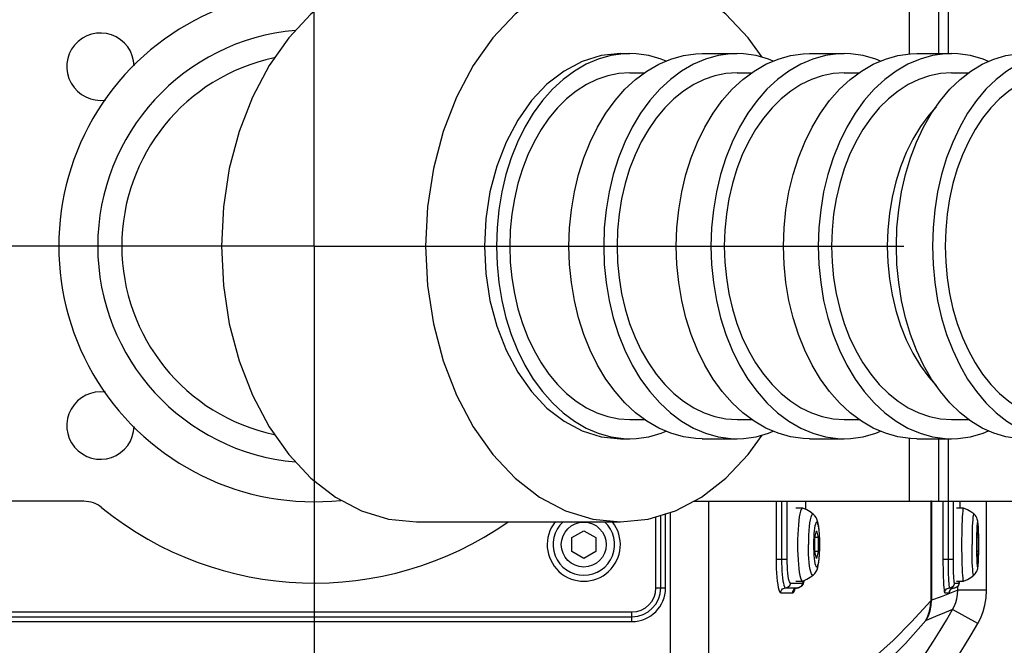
# Model space of a CAD drawing. Extents: x 0 to 594, y 0 to 420.
# Tile 36 of 71: x 189 to 210, y 328 to 341. Entities that reach past the tile are written whole.
import ezdxf

# ---------------------------------------------------------------- set-up
doc = ezdxf.new("R2010")
doc.units = 0
doc.header["$LTSCALE"] = 32.67
doc.linetypes.add('CENTER', pattern=[0.6, 0.375, -0.075, 0.075, -0.075])
doc.layers.get('0').update_dxf_attribs({"linetype": 'CONTINUOUS'})
for name, color, linetype in [('1_DESIGN', 7, 'CONTINUOUS'), ('ASSY', 7, 'CONTINUOUS'), ('AXIS', 7, 'CONTINUOUS'), ('DRIV_DIM', 7, 'CONTINUOUS'), ('ROUND', 7, 'CONTINUOUS')]:
    doc.layers.add(name, color=color, linetype=linetype)
doc.styles.get("Standard").update_dxf_attribs({"font": 'txt', "width": 0.8})
doc.dimstyles.new('DIMSTYLE_1', dxfattribs={"dimtxt": 3.8, "dimasz": 1.8, "dimexe": 2, "dimexo": 1.5, "dimgap": 0.95, "dimtad": 1, "dimdec": 3, "dimlfac": 5, "dimtxsty": 'STANDARD', "dimblk": 'OPEN', "dimblk1": 'OPEN', "dimblk2": 'OPEN', "dimcen": 0.09, "dimazin": 2, "dimtp": 0.001, "dimtm": 0.001, "dimtfac": 1, "dimtdec": 3, "dimtofl": 0, "dimtmove": 0, "dimatfit": 3, "dimtolj": 1})

# ---------------------------------------------------------------- blocks, each defined once
blk = doc.blocks.new('_OPEN')
at = {"color": 0, "linetype": 'BYBLOCK'}
for p, q in [((0, 0), (-1, 0.342)), ((-1, -0.342), (0, 0)), ((-1, 0), (0, 0))]:
    blk.add_line(p, q, dxfattribs=at)
blk = doc.blocks.new('*D5')
at = {"layer": 'DRIV_DIM', "color": 2, "linetype": 'CONTINUOUS'}
for p, q in [((89.548, 337.737), (89.548, 403.587)), ((349.748, 344.637), (349.748, 403.587)), ((89.548, 401.587), (219.648, 401.587)), ((349.748, 401.587), (219.648, 401.587))]:
    blk.add_line(p, q, dxfattribs=at)
at = {"layer": 'DRIV_DIM', "color": 2, "linetype": 'CONTINUOUS', "xscale": 1.8, "yscale": 1.8, "zscale": 1.8, "rotation": 180}
blk.add_blockref('_OPEN', (89.548, 401.587), dxfattribs=at)
at = {"layer": 'DRIV_DIM', "color": 2, "linetype": 'CONTINUOUS', "xscale": 1.8, "yscale": 1.8, "zscale": 1.8}
blk.add_blockref('_OPEN', (349.748, 401.587), dxfattribs=at)

msp = doc.modelspace()

# ---------------------------------------------------------------- linework, layer by layer
at = {"color": 7, "linetype": 'CONTINUOUS'}
for p, q in [((201.90346, 339.83683), (202.20873, 339.83683)), ((204.13268, 339.83683), (204.43795, 339.83683)), ((206.36191, 339.83683), (206.66718, 339.83683)), ((208.59113, 339.83683), (208.9425, 339.83683)), ((201.90346, 332.63683), (202.20873, 332.63683)), ((204.13268, 332.63683), (204.43795, 332.63683)), ((206.36191, 332.63683), (206.66718, 332.63683)), ((208.59113, 332.63683), (208.9425, 332.63683)), ((203.22872, 330.93683), (203.54488, 330.93683)), ((208.17696, 330.93683), (208.16024, 330.93683))]:
    msp.add_line(p, q, dxfattribs=at)
at = {"color": 9, "linetype": 'CONTINUOUS'}
for p, q in [((203.54488, 325.84694), (203.54488, 330.93683)), ((208.16024, 330.93683), (208.16024, 328.8696)), ((208.17696, 330.93683), (208.17696, 328.87902)), ((202.75267, 325.84694), (202.75267, 330.7079))]:
    msp.add_line(p, q, dxfattribs=at)
at = {"color": 7, "linetype": 'CONTINUOUS'}
for points in [[(201.71204, 340.23683), (201.30952, 340.19612), (200.91518, 340.0748), (200.53707, 339.87536), (200.18288, 339.60185), (199.85982, 339.25983), (199.57446, 338.85628), (199.33262, 338.3994), (199.13922, 337.89849), (198.99819, 337.36376), (198.91241, 336.80609), (198.88362, 336.23683)], [(201.90346, 339.83683), (201.6734, 339.82148), (201.4453, 339.77554), (201.22111, 339.69941), (201.00274, 339.59373), (200.79206, 339.45942), (200.59086, 339.29761), (200.40085, 339.10969), (200.22367, 338.89726), (200.06082, 338.66214), (199.91369, 338.40632), (199.78353, 338.13199), (199.67146, 337.84149), (199.57844, 337.5373), (199.50525, 337.22202), (199.45252, 336.89833), (199.4207, 336.569), (199.41006, 336.23683)], [(204.13268, 339.83683), (203.90262, 339.82148), (203.67452, 339.77554), (203.45033, 339.69941), (203.23197, 339.59373), (203.02128, 339.45942), (202.82008, 339.29761), (202.63008, 339.10969), (202.45289, 338.89726), (202.29004, 338.66214), (202.14291, 338.40632), (202.01276, 338.13199), (201.90069, 337.84149), (201.80766, 337.5373), (201.73447, 337.22202), (201.68174, 336.89833), (201.64992, 336.569), (201.63929, 336.23683)], [(206.36191, 339.83683), (206.13185, 339.82148), (205.90375, 339.77554), (205.67956, 339.69941), (205.46119, 339.59373), (205.25051, 339.45942), (205.04931, 339.29761), (204.8593, 339.10969), (204.68212, 338.89726), (204.51927, 338.66214), (204.37214, 338.40632), (204.24198, 338.13199), (204.12991, 337.84149), (204.03689, 337.5373), (203.9637, 337.22202), (203.91097, 336.89833), (203.87915, 336.569), (203.86851, 336.23683)], [(208.59113, 339.83683), (208.36107, 339.82148), (208.13297, 339.77554), (207.90878, 339.69941), (207.69042, 339.59373), (207.47973, 339.45942), (207.27853, 339.29761), (207.08853, 339.10969), (206.91134, 338.89726), (206.74849, 338.66214), (206.60136, 338.40632), (206.47121, 338.13199), (206.35914, 337.84149), (206.26611, 337.5373), (206.19292, 337.22202), (206.14019, 336.89833), (206.10838, 336.569), (206.09774, 336.23683)], [(210.84181, 339.83666), (210.62157, 339.82131), (210.40352, 339.77535), (210.18932, 339.69924), (209.98052, 339.59352), (209.77927, 339.45927), (209.58687, 339.29737), (209.40539, 339.10956), (209.23595, 338.897), (209.08041, 338.66202), (208.93971, 338.40605), (208.8154, 338.13188), (208.70824, 337.84124), (208.61938, 337.5372), (208.54941, 337.22181), (208.49904, 336.89822), (208.46863, 336.56884), (208.45847, 336.23683)], [(198.88362, 336.23683), (198.91241, 335.66757), (198.99819, 335.1099), (199.13922, 334.57517), (199.33262, 334.07427), (199.57446, 333.61739), (199.85982, 333.21383), (200.18288, 332.87182), (200.53707, 332.5983), (200.91518, 332.39886), (201.30952, 332.27755), (201.71204, 332.23683)], [(199.41006, 336.23683), (199.4207, 335.90467), (199.45252, 335.57533), (199.50525, 335.25165), (199.57844, 334.93636), (199.67146, 334.63217), (199.78353, 334.34168), (199.91369, 334.06735), (200.06082, 333.81153), (200.22367, 333.5764), (200.40085, 333.36397), (200.59086, 333.17605), (200.79206, 333.01424), (201.00274, 332.87993), (201.22111, 332.77426), (201.4453, 332.69813), (201.6734, 332.65219), (201.90346, 332.63683)], [(201.63929, 336.23683), (201.64992, 335.90467), (201.68174, 335.57533), (201.73447, 335.25165), (201.80766, 334.93636), (201.90069, 334.63217), (202.01276, 334.34168), (202.14291, 334.06735), (202.29004, 333.81153), (202.45289, 333.5764), (202.63008, 333.36397), (202.82008, 333.17605), (203.02128, 333.01424), (203.23197, 332.87993), (203.45033, 332.77426), (203.67452, 332.69813), (203.90262, 332.65219), (204.13268, 332.63683)], [(203.86851, 336.23683), (203.87915, 335.90467), (203.91097, 335.57533), (203.9637, 335.25165), (204.03689, 334.93636), (204.12991, 334.63217), (204.24198, 334.34168), (204.37214, 334.06735), (204.51927, 333.81153), (204.68212, 333.5764), (204.8593, 333.36397), (205.04931, 333.17605), (205.25051, 333.01424), (205.46119, 332.87993), (205.67956, 332.77426), (205.90375, 332.69813), (206.13185, 332.65219), (206.36191, 332.63683)], [(206.09774, 336.23683), (206.10838, 335.90467), (206.14019, 335.57533), (206.19292, 335.25165), (206.26611, 334.93636), (206.35914, 334.63217), (206.47121, 334.34168), (206.60136, 334.06735), (206.74849, 333.81153), (206.91134, 333.5764), (207.08853, 333.36397), (207.27853, 333.17605), (207.47973, 333.01424), (207.69042, 332.87993), (207.90878, 332.77426), (208.13297, 332.69813), (208.36107, 332.65219), (208.59113, 332.63683)], [(208.45847, 336.23683), (208.46863, 335.90479), (208.49904, 335.57541), (208.54942, 335.25183), (208.61939, 334.93643), (208.70825, 334.6324), (208.81541, 334.34175), (208.93972, 334.06759), (209.08043, 333.81161), (209.23596, 333.57664), (209.40541, 333.36408), (209.58689, 333.17628), (209.77929, 333.01438), (209.98055, 332.88013), (210.18934, 332.77441), (210.40355, 332.69831), (210.6216, 332.65235), (210.84181, 332.637)]]:
    msp.add_lwpolyline(points, dxfattribs=at)
at = {"color": 9, "linetype": 'CONTINUOUS'}
for points in [[(208.27032, 339.13359), (208.11526, 338.95753), (207.94353, 338.72112), (207.78814, 338.46221), (207.65051, 338.18314), (207.53187, 337.88645), (207.4333, 337.57482), (207.35569, 337.25107), (207.29975, 336.91814), (207.26598, 336.57903), (207.25469, 336.23683)], [(207.25469, 336.23683), (207.26598, 335.89463), (207.29975, 335.55553), (207.35569, 335.2226), (207.4333, 334.89885), (207.53187, 334.58722), (207.65051, 334.29053), (207.78814, 334.01146), (207.94353, 333.75255), (208.11526, 333.51613), (208.27032, 333.34008)]]:
    msp.add_lwpolyline(points, dxfattribs=at)
at = {"color": 7, "linetype": 'CONTINUOUS'}
for radius, start, end in [(5.31, 84.01282, 275.98718), (4.5, 94.996517, 265.003483), (4, 102.071957, 257.928043)]:
    msp.add_arc((195.34808, 336.23683), radius, start, end, dxfattribs=at)
at = {"layer": '1_DESIGN', "color": 7, "linetype": 'CONTINUOUS'}
for p, q in [((205.50233, 330.79568), (205.4965, 330.79683)), ((208.8399, 330.79667), (208.83908, 330.79683)), ((200.69808, 330.18117), (200.94808, 330.32551)), ((200.94808, 330.32551), (201.19808, 330.18117)), ((205.75219, 330.18117), (205.78698, 330.32551)), ((205.78698, 330.32551), (205.82177, 330.18117)), ((209.11893, 330.18117), (209.13201, 330.32551)), ((209.13201, 330.32551), (209.1451, 330.18117)), ((200.69808, 329.8925), (200.69808, 330.18117)), ((201.19808, 330.18117), (201.19808, 329.8925)), ((205.75219, 329.8925), (205.75219, 330.18117)), ((205.82177, 330.18117), (205.75219, 330.18117)), ((205.82177, 330.18117), (205.82177, 329.8925)), ((209.11893, 329.8925), (209.11893, 330.18117)), ((209.1451, 330.18117), (209.11893, 330.18117)), ((209.1451, 330.18117), (209.1451, 329.8925)), ((200.94808, 329.74816), (200.69808, 329.8925)), ((201.19808, 329.8925), (200.94808, 329.74816)), ((205.78698, 329.74816), (205.75219, 329.8925)), ((205.82177, 329.8925), (205.75219, 329.8925)), ((205.82177, 329.8925), (205.78698, 329.74816)), ((209.13201, 329.74816), (209.11893, 329.8925)), ((209.1451, 329.8925), (209.11893, 329.8925)), ((209.1451, 329.8925), (209.13201, 329.74816)), ((205.4965, 329.27683), (205.50233, 329.27799)), ((208.83908, 329.27683), (208.8399, 329.27699))]:
    msp.add_line(p, q, dxfattribs=at)
for points in [[(205.4965, 330.79683), (205.48145, 330.7891), (205.4667, 330.76605), (205.45256, 330.72815), (205.43932, 330.67619), (205.42724, 330.6112), (205.41656, 330.53453), (205.40752, 330.44772), (205.40029, 330.35255), (205.39501, 330.25095), (205.39181, 330.14499), (205.39073, 330.03683)], [(205.71467, 330.67168), (205.65397, 330.71627), (205.58304, 330.75849), (205.50233, 330.79568)], [(205.85407, 330.03683), (205.85258, 330.13962), (205.84806, 330.23981), (205.84043, 330.33445), (205.83092, 330.41121), (205.82024, 330.47134), (205.8081, 330.52028), (205.79339, 330.56258), (205.77462, 330.60092), (205.74951, 330.63714), (205.71467, 330.67168)], [(208.83908, 330.79683), (208.83342, 330.7891), (208.82787, 330.76605), (208.82256, 330.72815), (208.81758, 330.67619), (208.81303, 330.6112), (208.80902, 330.53453), (208.80562, 330.44772), (208.8029, 330.35255), (208.80092, 330.25095), (208.79971, 330.14499), (208.79931, 330.03683)], [(209.05047, 330.67512), (208.99033, 330.71873), (208.92019, 330.76003), (208.8399, 330.79667)], [(209.15674, 330.03683), (209.15623, 330.13281), (209.15473, 330.22464), (209.15258, 330.30114), (209.15011, 330.36186), (209.14748, 330.40971), (209.14478, 330.44745), (209.14199, 330.4776), (209.13901, 330.50252), (209.13554, 330.52452), (209.13104, 330.54579), (209.12472, 330.56769), (209.11566, 330.59088), (209.10169, 330.61722), (209.08145, 330.64509), (209.05047, 330.67512)], [(205.39073, 330.03683), (205.39181, 329.92867), (205.39501, 329.82272), (205.40029, 329.72112), (205.40752, 329.62595), (205.41656, 329.53914), (205.42724, 329.46246), (205.43932, 329.39748), (205.45256, 329.34551), (205.4667, 329.30762), (205.48145, 329.28457), (205.4965, 329.27683)], [(205.71467, 329.40199), (205.75002, 329.43715), (205.77622, 329.47553), (205.79493, 329.51489), (205.80948, 329.55821), (205.82151, 329.60849), (205.83206, 329.67026), (205.8414, 329.74903), (205.84852, 329.84156), (205.85269, 329.93806), (205.85407, 330.03683)], [(208.79931, 330.03683), (208.79971, 329.92867), (208.80092, 329.82272), (208.8029, 329.72112), (208.80562, 329.62595), (208.80902, 329.53914), (208.81303, 329.46246), (208.81758, 329.39748), (208.82256, 329.34551), (208.82787, 329.30762), (208.83342, 329.28457), (208.83908, 329.27683)], [(209.05047, 329.39854), (209.08219, 329.42945), (209.10517, 329.46228), (209.11987, 329.49272), (209.12858, 329.51852), (209.13417, 329.54196), (209.13818, 329.56533), (209.14147, 329.59119), (209.14445, 329.6222), (209.1473, 329.66109), (209.15005, 329.71066), (209.15262, 329.77387), (209.15483, 329.85367), (209.15626, 329.94378), (209.15674, 330.03683)], [(205.50233, 329.27799), (205.58297, 329.31515), (205.65392, 329.35737), (205.71467, 329.40199)], [(208.8399, 329.27699), (208.92013, 329.31361), (208.99029, 329.3549), (209.05047, 329.39854)]]:
    msp.add_lwpolyline(points, dxfattribs=at)
at = {"layer": '1_DESIGN', "color": 9, "linetype": 'CONTINUOUS'}
for points in [[(205.71467, 330.67168), (205.70473, 330.67568), (205.69083, 330.66781), (205.67726, 330.64441), (205.66437, 330.60605), (205.65247, 330.55367), (205.64187, 330.48857), (205.6328, 330.41234), (205.62551, 330.32686), (205.62018, 330.23425), (205.61692, 330.13677), (205.61582, 330.03683)], [(209.05047, 330.67512), (209.04907, 330.67568), (209.04384, 330.66781), (209.03874, 330.64441), (209.03389, 330.60605), (209.02942, 330.55367), (209.02543, 330.48857), (209.02202, 330.41234), (209.01928, 330.32686), (209.01727, 330.23425), (209.01605, 330.13677), (209.01564, 330.03683)], [(205.85193, 330.03683), (205.85104, 330.11364), (205.84841, 330.18836), (205.8441, 330.25894), (205.83823, 330.32347), (205.83097, 330.38017), (205.8225, 330.42751), (205.81307, 330.46419), (205.80292, 330.48922), (205.79234, 330.50191), (205.78162, 330.50191), (205.77104, 330.48922), (205.76089, 330.46419), (205.75146, 330.42751), (205.74299, 330.38017), (205.73573, 330.32347), (205.72986, 330.25894), (205.72555, 330.18836), (205.72292, 330.11364), (205.72203, 330.03683)], [(209.15644, 330.03683), (209.1561, 330.11364), (209.15511, 330.18836), (209.15349, 330.25894), (209.15129, 330.32347), (209.14855, 330.38017), (209.14537, 330.42751), (209.14182, 330.46419), (209.13801, 330.48922), (209.13403, 330.50191), (209.13, 330.50191), (209.12602, 330.48922), (209.1222, 330.46419), (209.11865, 330.42751), (209.11547, 330.38017), (209.11274, 330.32347), (209.11053, 330.25894), (209.10891, 330.18836), (209.10792, 330.11364), (209.10759, 330.03683)], [(205.71467, 329.40199), (205.70473, 329.39799), (205.69083, 329.40585), (205.67726, 329.42925), (205.66437, 329.46762), (205.65247, 329.52), (205.64187, 329.5851), (205.6328, 329.66133), (205.62551, 329.7468), (205.62018, 329.83942), (205.61692, 329.9369), (205.61582, 330.03683)], [(205.72203, 330.03683), (205.72292, 329.96002), (205.72555, 329.88531), (205.72986, 329.81472), (205.73573, 329.7502), (205.74299, 329.69349), (205.75146, 329.64616), (205.76089, 329.60947), (205.77104, 329.58445), (205.78162, 329.57176), (205.79234, 329.57176), (205.80292, 329.58445), (205.81307, 329.60947), (205.8225, 329.64616), (205.83097, 329.69349), (205.83823, 329.7502), (205.8441, 329.81472), (205.84841, 329.88531), (205.85104, 329.96002), (205.85193, 330.03683)], [(209.05047, 329.39854), (209.04907, 329.39799), (209.04384, 329.40585), (209.03874, 329.42925), (209.03389, 329.46762), (209.02942, 329.52), (209.02543, 329.5851), (209.02202, 329.66133), (209.01928, 329.7468), (209.01727, 329.83942), (209.01605, 329.9369), (209.01564, 330.03683)], [(209.10759, 330.03683), (209.10792, 329.96002), (209.10891, 329.88531), (209.11053, 329.81472), (209.11274, 329.7502), (209.11547, 329.69349), (209.11865, 329.64616), (209.1222, 329.60947), (209.12602, 329.58445), (209.13, 329.57176), (209.13403, 329.57176), (209.13801, 329.58445), (209.14182, 329.60947), (209.14537, 329.64616), (209.14855, 329.69349), (209.15129, 329.7502), (209.15349, 329.81472), (209.15511, 329.88531), (209.1561, 329.96002), (209.15644, 330.03683)]]:
    msp.add_lwpolyline(points, dxfattribs=at)
msp.add_circle((200.94808, 330.03683), 0.46667, dxfattribs=at)
at = {"layer": '1_DESIGN', "color": 7, "linetype": 'CONTINUOUS'}
msp.add_arc((200.94808, 330.03683), 0.76, 141.701162, 38.298838, dxfattribs=at)
at = {"layer": '1_DESIGN', "color": 9, "linetype": 'CONTINUOUS'}
msp.add_arc((200.94808, 330.03683), 0.63885, 132.474741, 47.525259, dxfattribs=at)
at = {"layer": 'ASSY', "color": 7, "linetype": 'CONTINUOUS'}
for p, q in [((205.35126, 330.79683), (205.4965, 330.79683)), ((208.69262, 330.79683), (208.83908, 330.79683)), ((205.35126, 329.27683), (205.4965, 329.27683)), ((208.69262, 329.27683), (208.83908, 329.27683))]:
    msp.add_line(p, q, dxfattribs=at)
for centre, start, end in [((190.90503, 339.965), 1.468713, 278.701531), ((190.90503, 332.50866), 81.298469, 358.531287)]:
    msp.add_arc(centre, 0.7, start, end, dxfattribs=at)
at = {"layer": 'AXIS', "color": 7, "linetype": 'CENTER'}
for q in [(195.34808, 357.38107), (174.20384, 336.23683), (195.34808, 315.09259), (216.49232, 336.23683)]:
    msp.add_line((195.34808, 336.23683), q, dxfattribs=at)
at = {"layer": 'AXIS', "color": 7, "linetype": 'CONTINUOUS'}
for p, q in [((201.71204, 340.23683), (201.90346, 340.23683)), ((201.90346, 340.23683), (201.77164, 340.2323)), ((203.41137, 340.23683), (204.13268, 340.23683)), ((205.6406, 340.23683), (206.36191, 340.23683)), ((207.86982, 340.23683), (208.59113, 340.23683)), ((201.71204, 332.23683), (201.90346, 332.23683)), ((203.41137, 332.23683), (204.13268, 332.23683)), ((205.6406, 332.23683), (206.36191, 332.23683)), ((207.86982, 332.23683), (208.59113, 332.23683)), ((197.4694, 330.50683), (201.71204, 330.50683))]:
    msp.add_line(p, q, dxfattribs=at)
for points in [[(197.4694, 341.96683), (196.89278, 341.90851), (196.3279, 341.73473), (195.78626, 341.44902), (195.27888, 341.05722), (194.81609, 340.56728), (194.40732, 339.98918), (194.06088, 339.3347), (193.78383, 338.61716), (193.58181, 337.85116), (193.45892, 337.0523), (193.41768, 336.23683)], [(201.71204, 341.96683), (201.13542, 341.90851), (200.57054, 341.73473), (200.0289, 341.44902), (199.52152, 341.05722), (199.05873, 340.56728), (198.64996, 339.98918), (198.30352, 339.3347), (198.02647, 338.61716), (197.82445, 337.85116), (197.70156, 337.0523), (197.66032, 336.23683)], [(204.65251, 340.16118), (204.36536, 340.56728), (203.90257, 341.05722), (203.39519, 341.44902), (202.85355, 341.73473), (202.28866, 341.90851), (201.71204, 341.96683)], [(201.77164, 340.2323), (201.50918, 340.19612), (201.2503, 340.12408), (200.99734, 340.01684), (200.75258, 339.87536), (200.51824, 339.70093), (200.29645, 339.49514), (200.08921, 339.25983), (199.8984, 338.99715), (199.72575, 338.70947), (199.57282, 338.3994), (199.44099, 338.06974), (199.33147, 337.72348), (199.24524, 337.36376), (199.18309, 336.99384), (199.14556, 336.61706), (199.13302, 336.23683)], [(200.64093, 336.23683), (200.65348, 336.61706), (200.691, 336.99384), (200.75315, 337.36376), (200.83938, 337.72348), (200.94891, 338.06974), (201.08073, 338.3994), (201.23366, 338.70947), (201.40631, 338.99715), (201.59712, 339.25983), (201.80436, 339.49514), (202.02615, 339.70093), (202.26049, 339.87536), (202.50525, 340.01684), (202.75822, 340.12408), (203.0171, 340.19612), (203.27955, 340.2323), (203.41137, 340.23683)], [(204.13268, 340.23683), (204.00086, 340.2323), (203.73841, 340.19612), (203.47953, 340.12408), (203.22656, 340.01684), (202.9818, 339.87536), (202.74746, 339.70093), (202.52567, 339.49514), (202.31843, 339.25983), (202.12762, 338.99715), (201.95497, 338.70947), (201.80204, 338.3994), (201.67022, 338.06974), (201.5607, 337.72348), (201.47447, 337.36376), (201.41231, 336.99384), (201.37479, 336.61706), (201.36224, 336.23683)], [(202.65741, 340.08135), (202.55661, 340.12408), (202.29773, 340.19612), (202.03528, 340.2323), (201.90346, 340.23683)], [(202.87016, 336.23683), (202.8827, 336.61706), (202.92022, 336.99384), (202.98238, 337.36376), (203.06861, 337.72348), (203.17813, 338.06974), (203.30995, 338.3994), (203.46288, 338.70947), (203.63554, 338.99715), (203.82634, 339.25983), (204.03358, 339.49514), (204.25538, 339.70093), (204.48971, 339.87536), (204.73447, 340.01684), (204.98744, 340.12408), (205.24632, 340.19612), (205.50877, 340.2323), (205.6406, 340.23683)], [(206.36191, 340.23683), (206.23009, 340.2323), (205.96763, 340.19612), (205.70875, 340.12408), (205.45579, 340.01684), (205.21103, 339.87536), (204.97669, 339.70093), (204.7549, 339.49514), (204.54766, 339.25983), (204.35685, 338.99715), (204.1842, 338.70947), (204.03127, 338.3994), (203.89944, 338.06974), (203.78992, 337.72348), (203.70369, 337.36376), (203.64154, 336.99384), (203.60401, 336.61706), (203.59147, 336.23683)], [(204.88664, 340.08135), (204.78584, 340.12408), (204.52696, 340.19612), (204.26451, 340.2323), (204.13268, 340.23683)], [(205.09938, 336.23683), (205.11193, 336.61706), (205.14945, 336.99384), (205.2116, 337.36376), (205.29783, 337.72348), (205.40736, 338.06974), (205.53918, 338.3994), (205.69211, 338.70947), (205.86476, 338.99715), (206.05557, 339.25983), (206.26281, 339.49514), (206.4846, 339.70093), (206.71894, 339.87536), (206.9637, 340.01684), (207.21667, 340.12408), (207.47555, 340.19612), (207.738, 340.2323), (207.86982, 340.23683)], [(208.59113, 340.23683), (208.45931, 340.2323), (208.19686, 340.19612), (207.93798, 340.12408), (207.68501, 340.01684), (207.44025, 339.87536), (207.20591, 339.70093), (206.98412, 339.49514), (206.77688, 339.25983), (206.58607, 338.99715), (206.41342, 338.70947), (206.26049, 338.3994), (206.12867, 338.06974), (206.01915, 337.72348), (205.93292, 337.36376), (205.87076, 336.99384), (205.83324, 336.61706), (205.82069, 336.23683)], [(207.11587, 340.08135), (207.01506, 340.12408), (206.75618, 340.19612), (206.49373, 340.2323), (206.36191, 340.23683)], [(207.44409, 336.23683), (207.45608, 336.61706), (207.49194, 336.99384), (207.55135, 337.36376), (207.63376, 337.72348), (207.73843, 338.06974), (207.86442, 338.3994), (208.01058, 338.70947), (208.17559, 338.99715), (208.35796, 339.25983), (208.55602, 339.49514), (208.768, 339.70093), (208.99197, 339.87536), (209.22589, 340.01684), (209.46766, 340.12408), (209.71509, 340.19612), (209.96592, 340.2323), (210.09191, 340.23683)], [(210.84146, 340.23683), (210.71547, 340.2323), (210.46463, 340.19612), (210.21721, 340.12408), (209.97544, 340.01684), (209.74151, 339.87536), (209.51754, 339.70093), (209.30557, 339.49514), (209.1075, 339.25983), (208.92514, 338.99715), (208.76013, 338.70947), (208.61397, 338.3994), (208.48798, 338.06974), (208.3833, 337.72348), (208.30089, 337.36376), (208.24148, 336.99384), (208.20562, 336.61706), (208.19363, 336.23683)], [(209.3585, 340.07566), (209.24429, 340.12408), (208.98541, 340.19612), (208.72296, 340.2323), (208.59113, 340.23683)], [(193.41768, 336.23683), (193.45892, 335.42137), (193.58181, 334.62251), (193.78383, 333.8565), (194.06088, 333.13896), (194.40732, 332.48448), (194.81609, 331.90639), (195.27888, 331.41645), (195.78626, 331.02464), (196.3279, 330.73894), (196.89278, 330.56516), (197.4694, 330.50683)], [(197.66032, 336.23683), (197.70156, 335.42137), (197.82445, 334.62251), (198.02647, 333.8565), (198.30352, 333.13896), (198.64996, 332.48448), (199.05873, 331.90639), (199.52152, 331.41645), (200.0289, 331.02464), (200.57054, 330.73894), (201.13542, 330.56516), (201.71204, 330.50683)], [(199.13302, 336.23683), (199.14556, 335.85661), (199.18309, 335.47983), (199.24524, 335.1099), (199.33147, 334.75018), (199.44099, 334.40393), (199.57282, 334.07427), (199.72575, 333.7642), (199.8984, 333.47652), (200.08921, 333.21383), (200.29645, 332.97853), (200.51824, 332.77273), (200.75258, 332.5983), (200.99734, 332.45683), (201.2503, 332.34959), (201.50918, 332.27755)], [(203.41137, 332.23684), (203.27955, 332.24136), (203.0171, 332.27755), (202.75822, 332.34959), (202.50525, 332.45683), (202.26049, 332.5983), (202.02615, 332.77273), (201.80436, 332.97853), (201.59712, 333.21383), (201.40631, 333.47652), (201.23366, 333.7642), (201.08073, 334.07427), (200.94891, 334.40393), (200.83938, 334.75018), (200.75315, 335.1099), (200.691, 335.47983), (200.65348, 335.85661), (200.64093, 336.23683)], [(201.36224, 336.23683), (201.37479, 335.85661), (201.41231, 335.47983), (201.47447, 335.1099), (201.5607, 334.75018), (201.67022, 334.40393), (201.80204, 334.07427), (201.95497, 333.7642), (202.12762, 333.47652), (202.31843, 333.21383), (202.52567, 332.97853), (202.74746, 332.77273), (202.9818, 332.5983), (203.22656, 332.45683), (203.47953, 332.34959), (203.73841, 332.27755), (204.00086, 332.24136), (204.13268, 332.23684)], [(205.6406, 332.23684), (205.50877, 332.24136), (205.24632, 332.27755), (204.98744, 332.34959), (204.73447, 332.45683), (204.48971, 332.5983), (204.25538, 332.77273), (204.03358, 332.97853), (203.82634, 333.21383), (203.63554, 333.47652), (203.46288, 333.7642), (203.30995, 334.07427), (203.17813, 334.40393), (203.06861, 334.75018), (202.98238, 335.1099), (202.92022, 335.47983), (202.8827, 335.85661), (202.87016, 336.23683)], [(203.59147, 336.23683), (203.60401, 335.85661), (203.64154, 335.47983), (203.70369, 335.1099), (203.78992, 334.75018), (203.89944, 334.40393), (204.03127, 334.07427), (204.1842, 333.7642), (204.35685, 333.47652), (204.54766, 333.21383), (204.7549, 332.97853), (204.97669, 332.77273), (205.21103, 332.5983), (205.45579, 332.45683), (205.70875, 332.34959), (205.96763, 332.27755), (206.23009, 332.24136), (206.36191, 332.23684)], [(207.86982, 332.23684), (207.738, 332.24136), (207.47555, 332.27755), (207.21667, 332.34959), (206.9637, 332.45683), (206.71894, 332.5983), (206.4846, 332.77273), (206.26281, 332.97853), (206.05557, 333.21383), (205.86476, 333.47652), (205.69211, 333.7642), (205.53918, 334.07427), (205.40736, 334.40393), (205.29783, 334.75018), (205.2116, 335.1099), (205.14945, 335.47983), (205.11193, 335.85661), (205.09938, 336.23683)], [(205.82069, 336.23683), (205.83324, 335.85661), (205.87076, 335.47983), (205.93292, 335.1099), (206.01915, 334.75018), (206.12867, 334.40393), (206.26049, 334.07427), (206.41342, 333.7642), (206.58607, 333.47652), (206.77688, 333.21383), (206.98412, 332.97853), (207.20591, 332.77273), (207.44025, 332.5983), (207.68501, 332.45683), (207.93798, 332.34959), (208.19686, 332.27755), (208.45931, 332.24136), (208.59113, 332.23684)], [(210.09191, 332.23684), (209.96592, 332.24136), (209.71509, 332.27755), (209.46766, 332.34959), (209.22589, 332.45683), (208.99197, 332.5983), (208.768, 332.77273), (208.55602, 332.97853), (208.35796, 333.21383), (208.17559, 333.47652), (208.01058, 333.7642), (207.86442, 334.07427), (207.73843, 334.40393), (207.63376, 334.75018), (207.55135, 335.1099), (207.49194, 335.47983), (207.45608, 335.85661), (207.44409, 336.23683)], [(208.19363, 336.23683), (208.20562, 335.85661), (208.24148, 335.47983), (208.30089, 335.1099), (208.3833, 334.75018), (208.48798, 334.40393), (208.61397, 334.07427), (208.76013, 333.7642), (208.92514, 333.47652), (209.1075, 333.21383), (209.30557, 332.97853), (209.51754, 332.77273), (209.74151, 332.5983), (209.97544, 332.45683), (210.21721, 332.34959), (210.46463, 332.27755), (210.71547, 332.24136), (210.84146, 332.23684)], [(201.50918, 332.27755), (201.77164, 332.24136), (201.90346, 332.23684)], [(201.71204, 330.50683), (202.28866, 330.56516), (202.85355, 330.73894), (203.39519, 331.02464), (203.90257, 331.41645), (204.36536, 331.90639), (204.65251, 332.31249)], [(201.90346, 332.23684), (202.03528, 332.24136), (202.29773, 332.27755), (202.55661, 332.34959), (202.65741, 332.39232)], [(204.13268, 332.23684), (204.26451, 332.24136), (204.52696, 332.27755), (204.78584, 332.34959), (204.88664, 332.39232)], [(206.36191, 332.23684), (206.49373, 332.24136), (206.75618, 332.27755), (207.01506, 332.34959), (207.11587, 332.39232)], [(208.59113, 332.23684), (208.72296, 332.24136), (208.98541, 332.27755), (209.24429, 332.34959), (209.3585, 332.39801)]]:
    msp.add_lwpolyline(points, dxfattribs=at)
at = {"layer": 'ROUND', "color": 9, "linetype": 'CONTINUOUS'}
for p, q in [((207.71616, 340.22929), (207.71616, 341.53683)), ((207.7195, 340.22975), (207.7195, 341.53683)), ((208.31774, 341.53683), (208.31774, 340.23683)), ((208.51746, 341.53683), (208.51746, 340.23683)), ((207.71616, 330.93683), (207.71616, 332.24437)), ((207.7195, 330.93683), (207.7195, 332.24391)), ((208.31774, 332.23683), (208.31774, 330.93683)), ((208.51746, 332.23683), (208.51746, 330.93683)), ((204.94389, 330.93683), (204.94389, 329.73683)), ((205.05683, 330.93683), (205.05683, 329.73683)), ((205.16978, 330.93683), (205.16978, 329.73683)), ((205.55946, 330.76935), (205.55946, 330.93683)), ((208.41209, 330.93683), (208.41209, 329.73683)), ((208.51719, 330.93683), (208.51719, 329.73683)), ((208.62229, 330.93683), (208.62229, 329.73683)), ((208.76883, 330.79683), (208.76883, 330.93683)), ((209.31746, 329.08679), (209.31746, 330.93683)), ((202.64808, 329.13683), (202.64808, 330.67573)), ((202.44808, 329.13683), (202.44808, 330.6142)), ((204.94389, 329.73683), (205.16978, 329.73683)), ((208.41209, 329.73683), (208.62229, 329.73683)), ((205.23936, 329.23683), (205.48988, 329.23683)), ((208.64845, 329.23683), (208.74266, 329.23683)), ((202.44808, 329.13683), (202.64808, 329.13683)), ((205.04131, 329.03683), (205.29182, 329.03683)), ((205.33228, 329.10003), (205.33657, 329.11688)), ((208.44873, 329.03683), (208.54293, 329.03683)), ((208.56472, 329.09918), (208.58053, 329.11502)), ((208.58053, 329.11502), (208.59947, 329.12693)), ((208.59947, 329.12693), (208.60132, 329.12762)), ((208.61967, 329.13407), (208.61992, 329.1341)), ((208.71828, 329.08679), (208.71828, 329.17073)), ((209.31746, 329.08679), (208.71828, 329.08679)), ((180.54808, 328.63683), (201.94808, 328.63683)), ((201.94808, 328.43683), (201.94808, 328.63683)), ((209.13425, 328.39445), (208.61304, 328.69094)), ((180.54808, 328.43683), (201.94808, 328.43683))]:
    msp.add_line(p, q, dxfattribs=at)
at = {"layer": 'ROUND', "color": 7, "linetype": 'CONTINUOUS'}
for p, q in [((190.55747, 330.93683), (182.34808, 330.93683)), ((203.54488, 330.93683), (208.16024, 330.93683)), ((205.56044, 330.7689), (205.56044, 330.93683)), ((208.17696, 330.93683), (212.64808, 330.93683)), ((208.76896, 330.79683), (208.76896, 330.93683)), ((202.54808, 329.13683), (202.54808, 330.64496)), ((205.51389, 329.24798), (205.50434, 329.22207)), ((205.52261, 329.27936), (205.51389, 329.24798)), ((205.52448, 329.28819), (205.52261, 329.27936)), ((208.75365, 329.27683), (208.75279, 329.26864)), ((205.14034, 329.13683), (205.39085, 329.13683)), ((208.54859, 329.13683), (208.6428, 329.13683)), ((180.54808, 328.53683), (201.94808, 328.53683))]:
    msp.add_line(p, q, dxfattribs=at)
at = {"layer": 'ROUND', "color": 9, "linetype": 'CONTINUOUS'}
for points in [[(204.94389, 329.73683), (204.94488, 329.63747), (204.94783, 329.53979), (204.95269, 329.44617), (204.95935, 329.35845), (204.96768, 329.27845), (204.97752, 329.20779), (204.98865, 329.14791), (205.00086, 329.10003), (205.01389, 329.06514), (205.02748, 329.04392), (205.04131, 329.03683)], [(205.05683, 329.73683), (205.05768, 329.65144), (205.06022, 329.56779), (205.06438, 329.48758), (205.07009, 329.41245), (205.07723, 329.34392), (205.08565, 329.28338), (205.09519, 329.23208), (205.10565, 329.19105), (205.11681, 329.16114), (205.12845, 329.14294), (205.14034, 329.13683)], [(205.16978, 329.73683), (205.17063, 329.65886), (205.17318, 329.58247), (205.17736, 329.50994), (205.18306, 329.44298), (205.19016, 329.38328), (205.19847, 329.33229), (205.20779, 329.29128), (205.21788, 329.26126), (205.22851, 329.24295), (205.23936, 329.23683)], [(208.41209, 329.73683), (208.41246, 329.63747), (208.41358, 329.53979), (208.4154, 329.44617), (208.41791, 329.35845), (208.42104, 329.27845), (208.42474, 329.20779), (208.42893, 329.14791), (208.43352, 329.10003), (208.43842, 329.06514), (208.44353, 329.04392), (208.44873, 329.03683)], [(208.51719, 329.73683), (208.51751, 329.65144), (208.51846, 329.56779), (208.52003, 329.48758), (208.52218, 329.41245), (208.52486, 329.34392), (208.52803, 329.28338), (208.53161, 329.23208), (208.53555, 329.19105), (208.53974, 329.16114), (208.54412, 329.14294), (208.54859, 329.13683)], [(208.62229, 329.73683), (208.62261, 329.65886), (208.62357, 329.58247), (208.62514, 329.50994), (208.62728, 329.44298), (208.62995, 329.38328), (208.63308, 329.33229), (208.63658, 329.29128), (208.64038, 329.26126), (208.64437, 329.24295), (208.64845, 329.23683)], [(205.23936, 329.23683), (205.23688, 329.21458), (205.22956, 329.19344), (205.21776, 329.17448), (205.20208, 329.15865), (205.1833, 329.14674), (205.16237, 329.13934)], [(205.48988, 329.23683), (205.48739, 329.21458), (205.48007, 329.19344), (205.46827, 329.17448), (205.45259, 329.15865), (205.43382, 329.14674), (205.41289, 329.13934)], [(205.48988, 329.23683), (205.50073, 329.24295), (205.51136, 329.26126), (205.51967, 329.28598)], [(208.64845, 329.23683), (208.64595, 329.21458), (208.63857, 329.19344), (208.62667, 329.17448), (208.61086, 329.15865), (208.59192, 329.14674), (208.57081, 329.13934)], [(208.74266, 329.23683), (208.74016, 329.21458), (208.73277, 329.19344), (208.72087, 329.17448), (208.70506, 329.15865), (208.68613, 329.14674), (208.66502, 329.13934)], [(208.74266, 329.23683), (208.74674, 329.24295), (208.75074, 329.26126), (208.75271, 329.27683)], [(205.04131, 329.03683), (205.04379, 329.05908), (205.05112, 329.08022), (205.06292, 329.09918), (205.0786, 329.11502), (205.09737, 329.12693), (205.1183, 329.13433), (205.16237, 329.13934)], [(205.29182, 329.03683), (205.29431, 329.05908), (205.30163, 329.08022), (205.31343, 329.09918), (205.32911, 329.11502), (205.34788, 329.12693)], [(205.29182, 329.03683), (205.30565, 329.04392), (205.31925, 329.06514), (205.33228, 329.10003)], [(205.34788, 329.12693), (205.36881, 329.13433), (205.41289, 329.13934)], [(208.71828, 329.08679), (208.55106, 329.01956), (208.37273, 328.9509), (208.17696, 328.87902)], [(208.44873, 329.03683), (208.45123, 329.05908), (208.45862, 329.08022), (208.47052, 329.09918), (208.48633, 329.11502), (208.50526, 329.12693), (208.52637, 329.13433), (208.57081, 329.13934)], [(208.54293, 329.03683), (208.54544, 329.05908), (208.55282, 329.08022), (208.56472, 329.09918)], [(208.54293, 329.03683), (208.54813, 329.04392), (208.55325, 329.06514), (208.55561, 329.08198)], [(208.61304, 328.69094), (208.64878, 328.76145), (208.67702, 328.83401), (208.69869, 328.91161), (208.71307, 328.99634), (208.71828, 329.08679)], [(208.61992, 329.1341), (208.62057, 329.13433), (208.66502, 329.13934)], [(209.13425, 328.39445), (209.19655, 328.51774), (209.24577, 328.64463), (209.28349, 328.78036), (209.30849, 328.92857), (209.31746, 329.08679)], [(208.16024, 328.8696), (207.75886, 328.42903), (207.37506, 328.04708), (206.9914, 327.69845), (206.61012, 327.38099), (206.22758, 327.08849), (205.83814, 326.81499), (205.4368, 326.55657), (205.02296, 326.31307), (204.58438, 326.07861), (204.10551, 325.84848), (203.57199, 325.62178)], [(208.04968, 328.4518), (208.0992, 328.54895), (208.13453, 328.65232), (208.15501, 328.7599), (208.16024, 328.8696)], [(208.06011, 328.46186), (208.11058, 328.5591), (208.1473, 328.66234), (208.16956, 328.76965), (208.17696, 328.87902)], [(208.17696, 328.87902), (208.17307, 328.87754), (208.1675, 328.8744), (208.16024, 328.8696)], [(208.61304, 328.69094), (208.44228, 328.61708), (208.26013, 328.54139), (208.06011, 328.46186)], [(208.05423, 328.45691), (207.63024, 327.98309), (207.22892, 327.57611), (206.82751, 327.20405), (206.42834, 326.86466), (206.02759, 326.55138), (205.61937, 326.25787), (205.19838, 325.97991), (204.76398, 325.71734), (204.30325, 325.46378), (203.79978, 325.214), (203.23831, 324.96682)], [(208.06011, 328.46186), (208.0577, 328.46026), (208.05423, 328.45691)]]:
    msp.add_lwpolyline(points, dxfattribs=at)
at = {"layer": 'ROUND', "color": 7, "linetype": 'CONTINUOUS'}
for points in [[(205.50434, 329.22207), (205.49305, 329.19953), (205.47885, 329.1793), (205.46125, 329.16201), (205.44042, 329.14861), (205.41666, 329.13991), (205.39085, 329.13683)], [(208.74609, 329.22702), (208.74314, 329.21575), (208.7391, 329.20407), (208.73337, 329.19176), (208.72564, 329.17942), (208.7155, 329.16744), (208.70126, 329.15535), (208.68508, 329.14606), (208.666, 329.13952), (208.61967, 329.13407)], [(208.75279, 329.26864), (208.75068, 329.25244), (208.74851, 329.23892), (208.74609, 329.22702)], [(205.32796, 329.10808), (205.32708, 329.10634), (205.32892, 329.10897), (205.33553, 329.1161), (205.34763, 329.12509), (205.36641, 329.13329), (205.39085, 329.13683)], [(208.55344, 329.07658), (208.55323, 329.07572), (208.55361, 329.07694), (208.55536, 329.08147), (208.55907, 329.08893), (208.56516, 329.09828), (208.57358, 329.10807), (208.58618, 329.11879)], [(208.58618, 329.11879), (208.60132, 329.12762), (208.61967, 329.13407)]]:
    msp.add_lwpolyline(points, dxfattribs=at)
for centre, radius, start, end in [((190.55747, 330.33683), 0.6, 50.924479, 90), ((195.34808, 336.23683), 7, 230.924479, 305.042575), ((201.94808, 329.13683), 0.6, 270, 360), ((195.34808, 336.23683), 18.8, 270, 336.173974)]:
    msp.add_arc(centre, radius, start, end, dxfattribs=at)
at = {"layer": 'ROUND', "color": 9, "linetype": 'CONTINUOUS'}
for centre, radius, end in [((201.94808, 329.13683), 0.7, 360), ((201.94808, 329.13683), 0.5, 360), ((195.34808, 336.23683), 18.10186, 336.106031), ((195.34808, 336.23683), 15.26105, 330.366219), ((195.34808, 336.23683), 18.70149, 336.106031), ((195.34808, 336.23683), 15.86068, 330.366219)]:
    msp.add_arc(centre, radius, 270, end, dxfattribs=at)

# ---------------------------------------------------------------- dimensions: what is measured, and where the dimension line sits
at = {"layer": 'DRIV_DIM', "color": 2, "linetype": 'CONTINUOUS'}
dim = msp.add_linear_dim(base=(89.54808, 401.58718), p1=(349.74808, 343.13683), p2=(89.54808, 336.23683), angle=180, text='(<>)', dimstyle='DIMSTYLE_1', dxfattribs=at)
dim.commit()
dim.dimension.update_dxf_attribs({"geometry": '*D5', "text_midpoint": (210.52808, 401.58718), "dimtype": 160})

doc.saveas('drawing.dxf')
